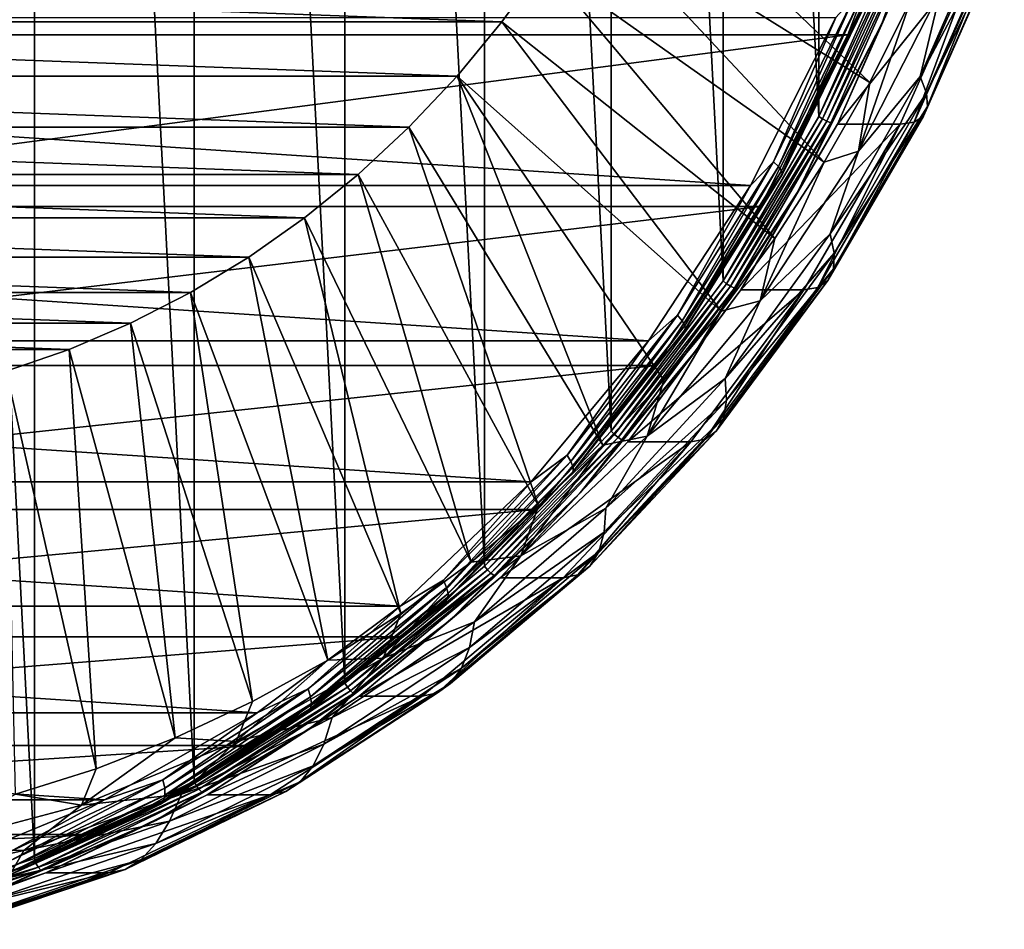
# Model space of a CAD drawing. Header units: metres. Extents: x -27 to 251, y -27 to 27.
# Tile 43 of 53: x 237 to 250, y -22 to -10. Entities that reach past the tile are written whole.
import ezdxf

# ---------------------------------------------------------------- set-up
doc = ezdxf.new("R2010")
doc.units = ezdxf.units.M
doc.layers.add('solid_10271033', color=7, linetype='CONTINUOUS')

msp = doc.modelspace()

# ---------------------------------------------------------------- linework, layer by layer
at = {"layer": 'solid_10271033'}
for points in [[(234.844635, -21.716181, 163.473755), (237.046341, -20.978384, 164.644424), (234.844772, 21.716145, 163.473831)], [(237.046341, -20.978384, 164.644424), (237.046463, 20.978334, 164.644501), (234.844772, 21.716145, 163.473831)], [(237.046341, -20.978384, 164.644424), (239.157166, -19.955379, 165.766769), (237.046463, 20.978334, 164.644501)], [(239.157166, -19.955379, 165.766769), (239.157272, 19.955317, 165.76683), (237.046463, 20.978334, 164.644501)], [(239.157166, -19.955379, 165.766769), (241.1483, -18.661196, 166.825485), (239.157272, 19.955317, 165.76683)], [(241.1483, -18.661196, 166.825485), (241.148392, 18.661125, 166.825531), (239.157272, 19.955317, 165.76683)], [(241.1483, -18.661196, 166.825485), (242.992661, -17.113562, 167.806137), (241.148392, 18.661125, 166.825531)], [(242.992661, -17.113562, 167.806137), (242.992737, 17.11348, 167.806183), (241.148392, 18.661125, 166.825531)], [(242.992661, -17.113562, 167.806137), (244.665207, -15.333627, 168.69545), (242.992737, 17.11348, 167.806183)], [(244.665207, -15.333627, 168.69545), (244.665283, 15.333535, 168.695496), (242.992737, 17.11348, 167.806183)], [(244.665207, -15.333627, 168.69545), (246.143448, -13.345403, 169.481445), (244.665283, 15.333535, 168.695496)], [(246.143448, -13.345403, 169.481445), (246.143524, 13.345302, 169.481491), (244.665283, 15.333535, 168.695496)], [(246.143448, -13.345403, 169.481445), (247.407578, -11.175467, 170.153595), (246.143524, 13.345302, 169.481491)], [(247.407578, -11.175467, 170.153595), (247.407639, 11.175357, 170.153625), (246.143524, 13.345302, 169.481491)], [(247.407578, -11.175467, 170.153595), (248.440247, -8.853428, 170.702667), (247.407639, 11.175357, 170.153625)], [(248.081665, -10.724954, 165.570419), (244.281769, -8.360713, 161.582901), (244.740662, -7.524947, 161.826904)], [(248.624847, -9.6342, 165.859238), (248.081665, -10.724954, 165.570419), (244.740662, -7.524947, 161.826904)], [(248.247757, -9.937389, 170.443817), (248.695892, -8.933786, 170.612091), (249.133011, -7.569026, 170.914505)], [(248.247757, -9.937389, 170.443817), (249.133011, -7.569026, 170.914505), (248.609695, -8.918608, 170.699463)], [(248.708435, -7.695418, 171.638077), (232.511658, -7.695418, 202.099762), (231.596619, -10.097953, 201.613235)], [(247.793396, -10.097954, 171.151535), (248.708435, -7.695418, 171.638077), (231.596619, -10.097953, 201.613235)], [(247.986328, -9.754992, 171.107559), (248.708435, -7.695418, 171.638077), (247.793396, -10.097954, 171.151535)], [(247.481323, -11.776572, 165.251221), (243.774521, -9.162437, 161.313187), (244.281769, -8.360713, 161.582901)], [(248.081665, -10.724954, 165.570419), (247.481323, -11.776572, 165.251221), (244.281769, -8.360713, 161.582901)], [(249.717194, -8.431692, 166.912537), (248.747894, -10.648702, 166.397156), (249.021469, -9.502595, 166.264709)], [(249.824982, -8.604835, 167.321762), (248.747894, -10.648702, 166.397156), (249.717194, -8.431692, 166.912537)], [(249.824982, -8.604835, 167.321762), (248.830597, -10.865265, 166.793045), (248.747894, -10.648702, 166.397156)], [(249.859772, -8.745487, 167.754517), (248.830597, -10.865265, 166.793045), (249.824982, -8.604835, 167.321762)], [(249.859772, -8.745487, 167.754517), (248.845016, -11.041178, 167.214951), (248.830597, -10.865265, 166.793045)], [(249.820343, -8.849307, 168.196426), (248.845016, -11.041178, 167.214951), (249.859772, -8.745487, 167.754517)], [(248.494431, -8.878846, 170.720474), (248.440247, -8.853428, 170.702667), (247.407578, -11.175467, 170.153595)], [(247.458786, -11.207314, 170.1698), (248.494431, -8.878846, 170.720474), (247.407578, -11.175467, 170.153595)], [(248.553009, -8.901014, 170.719452), (248.494431, -8.878846, 170.720474), (247.458786, -11.207314, 170.1698)], [(247.514771, -11.235296, 170.167419), (248.553009, -8.901014, 170.719452), (247.458786, -11.207314, 170.1698)], [(248.609695, -8.918608, 170.699463), (248.553009, -8.901014, 170.719452), (247.514771, -11.235296, 170.167419)], [(247.569412, -11.257504, 170.146332), (248.609695, -8.918608, 170.699463), (247.514771, -11.235296, 170.167419)], [(248.247757, -9.937389, 170.443817), (248.609695, -8.918608, 170.699463), (247.569412, -11.257504, 170.146332)], [(249.527985, -8.933789, 169.04715), (248.695892, -8.933786, 170.612091), (247.653839, -11.276659, 170.058029)], [(248.247757, -9.937389, 170.443817), (247.653839, -11.276659, 170.058029), (248.695892, -8.933786, 170.612091)], [(248.485931, -11.276667, 168.493088), (249.527985, -8.933789, 169.04715), (247.653839, -11.276659, 170.058029)], [(248.669464, -11.249576, 168.080688), (249.527985, -8.933789, 169.04715), (248.485931, -11.276667, 168.493088)], [(249.708328, -8.912111, 168.633072), (249.527985, -8.933789, 169.04715), (248.669464, -11.249576, 168.080688)], [(249.708328, -8.912111, 168.633072), (248.669464, -11.249576, 168.080688), (248.790527, -11.171011, 167.648865)], [(249.820343, -8.849307, 168.196426), (248.790527, -11.171011, 167.648865), (248.845016, -11.041178, 167.214951)], [(249.708328, -8.912111, 168.633072), (248.790527, -11.171011, 167.648865), (249.820343, -8.849307, 168.196426)], [(222.690659, -9.162437, 150.102707), (243.774521, -9.162437, 161.313187), (243.223328, -9.923122, 161.020111)], [(223.241867, -9.923122, 150.395782), (222.690659, -9.162437, 150.102707), (243.223328, -9.923122, 161.020111)], [(246.826019, -12.78522, 164.902786), (243.223328, -9.923122, 161.020111), (243.774521, -9.162437, 161.313187)], [(247.481323, -11.776572, 165.251221), (246.826019, -12.78522, 164.902786), (243.774521, -9.162437, 161.313187)], [(246.810852, -11.773287, 170.08197), (247.635391, -9.869438, 170.501236), (247.870712, -9.601372, 170.645508)], [(246.810852, -11.773287, 170.08197), (247.870712, -9.601372, 170.645508), (246.877701, -11.837533, 170.174011)], [(247.870712, -9.601372, 170.645508), (247.943359, -9.653766, 170.740631), (246.877701, -11.837533, 170.174011)], [(249.021469, -9.502595, 166.264709), (247.933273, -11.634417, 165.686096), (248.624847, -9.6342, 165.859238)], [(248.747894, -10.648702, 166.397156), (247.933273, -11.634417, 165.686096), (249.021469, -9.502595, 166.264709)], [(246.877701, -11.837533, 170.174011), (247.943359, -9.653766, 170.740631), (246.917923, -11.892709, 170.285416)], [(248.003204, -9.733291, 170.979828), (247.986328, -9.754992, 171.107559), (246.9095, -11.961658, 170.535004)], [(246.928772, -11.935047, 170.408539), (248.003204, -9.733291, 170.979828), (246.9095, -11.961658, 170.535004)], [(246.9095, -11.961658, 170.535004), (247.986328, -9.754992, 171.107559), (247.793396, -10.097954, 171.151535)], [(247.943359, -9.653766, 170.740631), (247.988541, -9.698763, 170.854675), (246.917923, -11.892709, 170.285416)], [(246.917923, -11.892709, 170.285416), (247.988541, -9.698763, 170.854675), (246.928772, -11.935047, 170.408539)], [(247.988541, -9.698763, 170.854675), (248.003204, -9.733291, 170.979828), (246.928772, -11.935047, 170.408539)], [(247.933273, -11.634417, 165.686096), (248.081665, -10.724954, 165.570419), (248.624847, -9.6342, 165.859238)], [(246.506027, -12.085884, 169.900757), (214.043793, -12.085865, 152.640274), (212.914444, -9.869418, 152.039795)], [(247.635391, -9.869438, 170.501236), (246.506027, -12.085884, 169.900757), (212.914444, -9.869418, 152.039795)], [(246.810852, -11.773287, 170.08197), (246.506027, -12.085884, 169.900757), (247.635391, -9.869438, 170.501236)], [(223.241867, -9.923122, 150.395782), (243.223328, -9.923122, 161.020111), (242.629227, -10.641574, 160.704224)], [(223.835968, -10.641574, 150.71167), (223.241867, -9.923122, 150.395782), (242.629227, -10.641574, 160.704224)], [(246.118118, -13.74722, 164.526398), (242.629227, -10.641574, 160.704224), (243.223328, -9.923122, 161.020111)], [(246.826019, -12.78522, 164.902786), (246.118118, -13.74722, 164.526398), (243.223328, -9.923122, 161.020111)], [(247.129562, -12.175803, 169.849258), (247.653839, -11.276659, 170.058029), (248.247757, -9.937389, 170.443817)], [(247.129562, -12.175803, 169.849258), (248.247757, -9.937389, 170.443817), (247.569412, -11.257504, 170.146332)], [(247.793396, -10.097954, 171.151535), (231.596619, -10.097953, 201.613235), (230.441498, -12.36393, 200.999039)], [(246.63826, -12.36393, 170.537354), (247.793396, -10.097954, 171.151535), (230.441498, -12.36393, 200.999039)], [(246.9095, -11.961658, 170.535004), (247.793396, -10.097954, 171.151535), (246.63826, -12.36393, 170.537354)], [(223.835968, -10.641574, 150.71167), (242.629227, -10.641574, 160.704224), (241.993973, -11.315304, 160.366455)], [(224.471207, -11.315304, 151.049438), (223.835968, -10.641574, 150.71167), (241.993973, -11.315304, 160.366455)], [(244.55513, -15.517402, 163.695328), (241.993973, -11.315304, 160.366455), (242.629227, -10.641574, 160.704224)], [(245.360245, -14.659057, 164.123413), (244.55513, -15.517402, 163.695328), (242.629227, -10.641574, 160.704224)], [(246.118118, -13.74722, 164.526398), (245.360245, -14.659057, 164.123413), (242.629227, -10.641574, 160.704224)], [(248.747894, -10.648702, 166.397156), (247.560471, -12.725173, 165.765793), (247.933273, -11.634417, 165.686096)], [(248.830597, -10.865265, 166.793045), (247.560471, -12.725173, 165.765793), (248.747894, -10.648702, 166.397156)], [(247.933273, -11.634417, 165.686096), (247.481323, -11.776572, 165.251221), (248.081665, -10.724954, 165.570419)], [(248.830597, -10.865265, 166.793045), (247.612732, -12.98077, 166.145493), (247.560471, -12.725173, 165.765793)], [(248.845016, -11.041178, 167.214951), (247.612732, -12.98077, 166.145493), (248.830597, -10.865265, 166.793045)], [(248.845016, -11.041178, 167.214951), (247.602402, -13.188368, 166.554245), (247.612732, -12.98077, 166.145493)], [(248.790527, -11.171011, 167.648865), (247.602402, -13.188368, 166.554245), (248.845016, -11.041178, 167.214951)], [(247.458786, -11.207314, 170.1698), (247.407578, -11.175467, 170.153595), (246.143448, -13.345403, 169.481445)], [(248.790527, -11.171011, 167.648865), (247.529617, -13.341568, 166.978424), (247.602402, -13.188368, 166.554245)], [(248.669464, -11.249576, 168.080688), (247.529617, -13.341568, 166.978424), (248.790527, -11.171011, 167.648865)], [(224.471207, -11.315304, 151.049438), (241.993973, -11.315304, 160.366455), (241.32193, -11.940067, 160.009125)], [(225.143265, -11.940067, 151.406769), (224.471207, -11.315304, 151.049438), (241.32193, -11.940067, 160.009125)], [(243.705734, -16.319118, 163.243698), (241.32193, -11.940067, 160.009125), (241.993973, -11.315304, 160.366455)], [(244.55513, -15.517402, 163.695328), (243.705734, -16.319118, 163.243698), (241.993973, -11.315304, 160.366455)], [(246.190872, -13.383431, 169.495636), (247.458786, -11.207314, 170.1698), (246.143448, -13.345403, 169.481445)], [(247.514771, -11.235296, 170.167419), (247.458786, -11.207314, 170.1698), (246.190872, -13.383431, 169.495636)], [(246.243683, -13.416846, 169.491577), (247.514771, -11.235296, 170.167419), (246.190872, -13.383431, 169.495636)], [(247.569412, -11.257504, 170.146332), (247.514771, -11.235296, 170.167419), (246.243683, -13.416846, 169.491577)], [(246.295822, -13.443366, 169.469147), (247.569412, -11.257504, 170.146332), (246.243683, -13.416846, 169.491577)], [(247.129562, -12.175803, 169.849258), (247.569412, -11.257504, 170.146332), (246.295822, -13.443366, 169.469147)], [(248.485931, -11.276667, 168.493088), (247.653839, -11.276659, 170.058029), (246.378082, -13.466236, 169.379684)], [(247.129562, -12.175803, 169.849258), (246.378082, -13.466236, 169.379684), (247.653839, -11.276659, 170.058029)], [(247.210159, -13.466249, 167.814743), (248.485931, -11.276667, 168.493088), (246.378082, -13.466236, 169.379684)], [(247.397568, -13.434311, 167.404404), (248.485931, -11.276667, 168.493088), (247.210159, -13.466249, 167.814743)], [(248.669464, -11.249576, 168.080688), (248.485931, -11.276667, 168.493088), (247.397568, -13.434311, 167.404404)], [(248.669464, -11.249576, 168.080688), (247.397568, -13.434311, 167.404404), (247.529617, -13.341568, 166.978424)], [(247.933273, -11.634417, 165.686096), (246.633698, -13.608553, 164.995102), (247.481323, -11.776572, 165.251221)], [(247.560471, -12.725173, 165.765793), (246.633698, -13.608553, 164.995102), (247.933273, -11.634417, 165.686096)], [(245.542923, -13.797146, 169.407806), (246.506027, -12.085884, 169.900757), (246.810852, -11.773287, 170.08197)], [(245.542923, -13.797146, 169.407806), (246.810852, -11.773287, 170.08197), (245.602859, -13.872436, 169.49617)], [(246.810852, -11.773287, 170.08197), (246.877701, -11.837533, 170.174011), (245.602859, -13.872436, 169.49617)], [(246.633698, -13.608553, 164.995102), (246.826019, -12.78522, 164.902786), (247.481323, -11.776572, 165.251221)], [(225.143265, -11.940067, 151.406769), (241.32193, -11.940067, 160.009125), (240.615173, -12.51364, 159.633331)], [(225.850006, -12.51364, 151.782562), (225.143265, -11.940067, 151.406769), (240.615173, -12.51364, 159.633331)], [(242.815155, -17.061285, 162.770172), (240.615173, -12.51364, 159.633331), (241.32193, -11.940067, 160.009125)], [(243.705734, -16.319118, 163.243698), (242.815155, -17.061285, 162.770172), (241.32193, -11.940067, 160.009125)], [(245.602859, -13.872436, 169.49617), (246.877701, -11.837533, 170.174011), (245.637146, -13.937098, 169.604416)], [(246.928772, -11.935047, 170.408539), (246.9095, -11.961658, 170.535004), (245.621292, -14.017899, 169.850052)], [(245.643433, -13.986713, 169.725113), (246.928772, -11.935047, 170.408539), (245.621292, -14.017899, 169.850052)], [(245.621292, -14.017899, 169.850052), (246.9095, -11.961658, 170.535004), (246.63826, -12.36393, 170.537354)], [(246.877701, -11.837533, 170.174011), (246.917923, -11.892709, 170.285416), (245.637146, -13.937098, 169.604416)], [(245.637146, -13.937098, 169.604416), (246.917923, -11.892709, 170.285416), (245.643433, -13.986713, 169.725113)], [(246.917923, -11.892709, 170.285416), (246.928772, -11.935047, 170.408539), (245.643433, -13.986713, 169.725113)], [(245.157196, -14.138643, 169.183563), (215.392639, -14.138625, 153.357468), (214.043793, -12.085865, 152.640274)], [(246.506027, -12.085884, 169.900757), (245.157196, -14.138643, 169.183563), (214.043793, -12.085865, 152.640274)], [(245.542923, -13.797146, 169.407806), (245.157196, -14.138643, 169.183563), (246.506027, -12.085884, 169.900757)], [(245.793045, -14.254996, 169.138611), (246.378082, -13.466236, 169.379684), (247.129562, -12.175803, 169.849258)], [(245.793045, -14.254996, 169.138611), (247.129562, -12.175803, 169.849258), (246.295822, -13.443366, 169.469147)], [(246.63826, -12.36393, 170.537354), (230.441498, -12.36393, 200.999039), (229.06192, -14.462702, 200.265503)], [(245.258682, -14.462703, 169.803802), (246.63826, -12.36393, 170.537354), (229.06192, -14.462702, 200.265503)], [(245.621292, -14.017899, 169.850052), (246.63826, -12.36393, 170.537354), (245.258682, -14.462703, 169.803802)], [(225.850006, -12.51364, 151.782562), (240.615173, -12.51364, 159.633331), (239.877106, -13.033378, 159.240891)], [(226.588089, -13.033378, 152.175003), (225.850006, -12.51364, 151.782562), (239.877106, -13.033378, 159.240891)], [(241.886627, -17.741198, 162.276474), (239.877106, -13.033378, 159.240891), (240.615173, -12.51364, 159.633331)], [(242.815155, -17.061285, 162.770172), (241.886627, -17.741198, 162.276474), (240.615173, -12.51364, 159.633331)], [(247.560471, -12.725173, 165.765793), (246.170624, -14.6337, 165.026794), (246.633698, -13.608553, 164.995102)], [(247.612732, -12.98077, 166.145493), (246.170624, -14.6337, 165.026794), (247.560471, -12.725173, 165.765793)], [(246.633698, -13.608553, 164.995102), (246.118118, -13.74722, 164.526398), (246.826019, -12.78522, 164.902786)], [(247.612732, -12.98077, 166.145493), (246.187622, -14.923131, 165.387741), (246.170624, -14.6337, 165.026794)], [(247.602402, -13.188368, 166.554245), (246.187622, -14.923131, 165.387741), (247.612732, -12.98077, 166.145493)], [(226.588089, -13.033378, 152.175003), (239.877106, -13.033378, 159.240891), (239.109314, -13.498235, 158.832657)], [(227.355865, -13.498235, 152.583237), (226.588089, -13.033378, 152.175003), (239.109314, -13.498235, 158.832657)], [(240.923553, -18.35638, 161.764389), (239.109314, -13.498235, 158.832657), (239.877106, -13.033378, 159.240891)], [(241.886627, -17.741198, 162.276474), (240.923553, -18.35638, 161.764389), (239.877106, -13.033378, 159.240891)], [(247.602402, -13.188368, 166.554245), (246.148636, -15.158179, 165.781265), (246.187622, -14.923131, 165.387741)], [(247.529617, -13.341568, 166.978424), (246.148636, -15.158179, 165.781265), (247.602402, -13.188368, 166.554245)], [(246.190872, -13.383431, 169.495636), (246.143448, -13.345403, 169.481445), (244.665207, -15.333627, 168.69545)], [(244.707932, -15.377613, 168.707153), (246.190872, -13.383431, 169.495636), (244.665207, -15.333627, 168.69545)], [(246.243683, -13.416846, 169.491577), (246.190872, -13.383431, 169.495636), (244.707932, -15.377613, 168.707153)], [(247.529617, -13.341568, 166.978424), (246.054703, -15.331612, 166.194199), (246.148636, -15.158179, 165.781265)], [(247.397568, -13.434311, 167.404404), (246.054703, -15.331612, 166.194199), (247.529617, -13.341568, 166.978424)], [(227.355865, -13.498235, 152.583237), (239.109314, -13.498235, 158.832657), (238.317719, -13.904414, 158.411758)], [(228.147461, -13.904414, 153.004135), (227.355865, -13.498235, 152.583237), (238.317719, -13.904414, 158.411758)], [(239.929413, -18.904587, 161.235794), (238.317719, -13.904414, 158.411758), (239.109314, -13.498235, 158.832657)], [(240.923553, -18.35638, 161.764389), (239.929413, -18.904587, 161.235794), (239.109314, -13.498235, 158.832657)], [(244.75705, -15.416007, 168.701111), (246.243683, -13.416846, 169.491577), (244.707932, -15.377613, 168.707153)], [(246.295822, -13.443366, 169.469147), (246.243683, -13.416846, 169.491577), (244.75705, -15.416007, 168.701111)], [(244.806244, -15.446479, 168.677124), (246.295822, -13.443366, 169.469147), (244.75705, -15.416007, 168.701111)], [(245.793045, -14.254996, 169.138611), (246.295822, -13.443366, 169.469147), (244.806244, -15.446479, 168.677124)], [(247.210159, -13.466249, 167.814743), (246.378082, -13.466236, 169.379684), (244.885971, -15.472758, 168.586319)], [(245.793045, -14.254996, 169.138611), (244.885971, -15.472758, 168.586319), (246.378082, -13.466236, 169.379684)], [(245.718048, -15.472771, 167.021378), (247.210159, -13.466249, 167.814743), (244.885971, -15.472758, 168.586319)], [(245.909927, -15.436656, 166.613419), (247.210159, -13.466249, 167.814743), (245.718048, -15.472771, 167.021378)], [(247.397568, -13.434311, 167.404404), (247.210159, -13.466249, 167.814743), (245.909927, -15.436656, 166.613419)], [(247.397568, -13.434311, 167.404404), (245.909927, -15.436656, 166.613419), (246.054703, -15.331612, 166.194199)], [(246.633698, -13.608553, 164.995102), (245.140335, -15.398248, 164.201065), (246.118118, -13.74722, 164.526398)], [(246.170624, -14.6337, 165.026794), (245.140335, -15.398248, 164.201065), (246.633698, -13.608553, 164.995102)], [(245.140335, -15.398248, 164.201065), (245.360245, -14.659057, 164.123413), (246.118118, -13.74722, 164.526398)], [(228.147461, -13.904414, 153.004135), (238.317719, -13.904414, 158.411758), (237.504425, -14.251122, 157.979324)], [(228.960754, -14.251122, 153.436569), (228.147461, -13.904414, 153.004135), (237.504425, -14.251122, 157.979324)], [(238.907867, -19.383814, 160.692627), (237.504425, -14.251122, 157.979324), (238.317719, -13.904414, 158.411758)], [(239.929413, -18.904587, 161.235794), (238.907867, -19.383814, 160.692627), (238.317719, -13.904414, 158.411758)], [(244.082901, -15.647498, 168.6315), (245.157196, -14.138643, 169.183563), (245.542923, -13.797146, 169.407806)], [(244.082901, -15.647498, 168.6315), (245.542923, -13.797146, 169.407806), (244.134872, -15.732885, 168.715637)], [(245.542923, -13.797146, 169.407806), (245.602859, -13.872436, 169.49617), (244.134872, -15.732885, 168.715637)], [(244.134872, -15.732885, 168.715637), (245.602859, -13.872436, 169.49617), (244.162323, -15.806218, 168.820221)], [(245.602859, -13.872436, 169.49617), (245.637146, -13.937098, 169.604416), (244.162323, -15.806218, 168.820221)], [(245.643433, -13.986713, 169.725113), (245.621292, -14.017899, 169.850052), (244.137909, -15.897856, 169.061325)], [(244.163361, -15.862489, 168.938141), (245.643433, -13.986713, 169.725113), (244.137909, -15.897856, 169.061325)], [(244.137909, -15.897856, 169.061325), (245.621292, -14.017899, 169.850052), (245.258682, -14.462703, 169.803802)], [(244.162323, -15.806218, 168.820221), (245.637146, -13.937098, 169.604416), (244.163361, -15.862489, 168.938141)], [(245.637146, -13.937098, 169.604416), (245.643433, -13.986713, 169.725113), (244.163361, -15.862489, 168.938141)], [(243.607254, -15.99988, 168.359436), (216.942581, -15.999864, 154.18158), (215.392639, -14.138625, 153.357468)], [(245.157196, -14.138643, 169.183563), (243.607254, -15.99988, 168.359436), (215.392639, -14.138625, 153.357468)], [(244.082901, -15.647498, 168.6315), (243.607254, -15.99988, 168.359436), (245.157196, -14.138643, 169.183563)], [(228.960754, -14.251122, 153.436569), (237.504425, -14.251122, 157.979324), (236.671509, -14.537226, 157.536453)], [(237.862625, -19.792311, 160.136856), (236.671509, -14.537226, 157.536453), (237.504425, -14.251122, 157.979324)], [(238.907867, -19.383814, 160.692627), (237.862625, -19.792311, 160.136856), (237.504425, -14.251122, 157.979324)], [(244.255661, -16.147781, 168.321182), (244.885971, -15.472758, 168.586319), (245.793045, -14.254996, 169.138611)], [(244.255661, -16.147781, 168.321182), (245.793045, -14.254996, 169.138611), (244.806244, -15.446479, 168.677124)], [(245.258682, -14.462703, 169.803802), (229.06192, -14.462702, 200.265503), (227.476532, -16.365892, 199.422531)], [(243.673294, -16.365892, 168.960846), (245.258682, -14.462703, 169.803802), (227.476532, -16.365892, 199.422531)], [(237.862625, -19.792311, 160.136856), (236.797501, -20.128582, 159.570526), (236.671509, -14.537226, 157.536453)], [(244.137909, -15.897856, 169.061325), (245.258682, -14.462703, 169.803802), (243.673294, -16.365892, 168.960846)], [(245.140335, -15.398248, 164.201065), (244.55513, -15.517402, 163.695328), (245.360245, -14.659057, 164.123413)], [(246.170624, -14.6337, 165.026794), (244.596664, -16.349096, 164.189911), (245.140335, -15.398248, 164.201065)], [(246.187622, -14.923131, 165.387741), (244.596664, -16.349096, 164.189911), (246.170624, -14.6337, 165.026794)], [(246.187622, -14.923131, 165.387741), (244.57428, -16.666439, 164.529907), (244.596664, -16.349096, 164.189911)], [(246.148636, -15.158179, 165.781265), (244.57428, -16.666439, 164.529907), (246.187622, -14.923131, 165.387741)], [(246.148636, -15.158179, 165.781265), (244.503296, -16.92412, 164.906418), (244.57428, -16.666439, 164.529907)], [(246.054703, -15.331612, 166.194199), (244.503296, -16.92412, 164.906418), (246.148636, -15.158179, 165.781265)], [(244.707932, -15.377613, 168.707153), (244.665207, -15.333627, 168.69545), (242.992661, -17.113562, 167.806137)], [(246.054703, -15.331612, 166.194199), (244.385712, -17.114214, 165.306793), (244.503296, -16.92412, 164.906418)], [(245.909927, -15.436656, 166.613419), (244.385712, -17.114214, 165.306793), (246.054703, -15.331612, 166.194199)], [(243.030136, -17.16275, 167.815048), (244.707932, -15.377613, 168.707153), (242.992661, -17.113562, 167.806137)], [(244.75705, -15.416007, 168.701111), (244.707932, -15.377613, 168.707153), (243.030136, -17.16275, 167.815048)], [(243.075058, -17.205603, 167.806778), (244.75705, -15.416007, 168.701111), (243.030136, -17.16275, 167.815048)], [(244.806244, -15.446479, 168.677124), (244.75705, -15.416007, 168.701111), (243.075058, -17.205603, 167.806778)], [(243.120926, -17.239611, 167.781021), (244.806244, -15.446479, 168.677124), (243.075058, -17.205603, 167.806778)], [(244.255661, -16.147781, 168.321182), (244.806244, -15.446479, 168.677124), (243.120926, -17.239611, 167.781021)], [(245.718048, -15.472771, 167.021378), (244.885971, -15.472758, 168.586319), (243.197784, -17.268953, 167.68869)], [(244.255661, -16.147781, 168.321182), (243.197784, -17.268953, 167.68869), (244.885971, -15.472758, 168.586319)], [(244.029877, -17.268955, 166.123749), (245.718048, -15.472771, 167.021378), (243.197784, -17.268953, 167.68869)], [(245.140335, -15.398248, 164.201065), (243.473434, -16.979246, 163.314758), (244.55513, -15.517402, 163.695328)], [(244.596664, -16.349096, 164.189911), (243.473434, -16.979246, 163.314758), (245.140335, -15.398248, 164.201065)], [(244.22673, -17.229425, 165.718445), (245.718048, -15.472771, 167.021378), (244.029877, -17.268955, 166.123749)], [(245.909927, -15.436656, 166.613419), (245.718048, -15.472771, 167.021378), (244.22673, -17.229425, 165.718445)], [(245.909927, -15.436656, 166.613419), (244.22673, -17.229425, 165.718445), (244.385712, -17.114214, 165.306793)], [(243.473434, -16.979246, 163.314758), (243.705734, -16.319118, 163.243698), (244.55513, -15.517402, 163.695328)], [(242.449142, -17.301073, 167.762802), (243.607254, -15.99988, 168.359436), (244.082901, -15.647498, 168.6315)], [(242.449142, -17.301073, 167.762802), (244.082901, -15.647498, 168.6315), (242.492203, -17.395485, 167.842209)], [(244.082901, -15.647498, 168.6315), (244.134872, -15.732885, 168.715637), (242.492203, -17.395485, 167.842209)], [(242.492203, -17.395485, 167.842209), (244.134872, -15.732885, 168.715637), (242.511978, -17.476566, 167.942734)], [(244.134872, -15.732885, 168.715637), (244.162323, -15.806218, 168.820221), (242.511978, -17.476566, 167.942734)], [(244.163361, -15.862489, 168.938141), (244.137909, -15.897856, 169.061325), (242.478012, -17.577888, 168.178726)], [(242.507141, -17.538784, 168.05751), (244.163361, -15.862489, 168.938141), (242.478012, -17.577888, 168.178726)], [(244.162323, -15.806218, 168.820221), (244.163361, -15.862489, 168.938141), (242.507141, -17.538784, 168.05751)], [(242.511978, -17.476566, 167.942734), (244.162323, -15.806218, 168.820221), (242.507141, -17.538784, 168.05751)], [(241.876846, -17.644819, 167.439377), (218.672974, -17.644804, 155.101654), (216.942581, -15.999864, 154.18158)], [(243.607254, -15.99988, 168.359436), (241.876846, -17.644819, 167.439377), (216.942581, -15.999864, 154.18158)], [(242.449142, -17.301073, 167.762802), (241.876846, -17.644819, 167.439377), (243.607254, -15.99988, 168.359436)], [(242.478012, -17.577888, 168.178726), (244.137909, -15.897856, 169.061325), (243.673294, -16.365892, 168.960846)], [(242.537552, -17.829405, 167.407639), (243.197784, -17.268953, 167.68869), (244.255661, -16.147781, 168.321182)], [(242.537552, -17.829405, 167.407639), (244.255661, -16.147781, 168.321182), (243.120926, -17.239611, 167.781021)], [(243.673294, -16.365892, 168.960846), (227.476532, -16.365892, 199.422531), (225.706772, -18.047762, 198.481537)], [(241.903549, -18.047762, 168.019852), (243.673294, -16.365892, 168.960846), (225.706772, -18.047762, 198.481537)], [(242.478012, -17.577888, 168.178726), (243.673294, -16.365892, 168.960846), (241.903549, -18.047762, 168.019852)], [(243.473434, -16.979246, 163.314758), (242.815155, -17.061285, 162.770172), (243.705734, -16.319118, 163.243698)], [(244.596664, -16.349096, 164.189911), (242.859375, -17.848721, 163.266174), (243.473434, -16.979246, 163.314758)], [(244.57428, -16.666439, 164.529907), (242.859375, -17.848721, 163.266174), (244.596664, -16.349096, 164.189911)], [(244.57428, -16.666439, 164.529907), (242.79422, -18.187443, 163.583435), (242.859375, -17.848721, 163.266174)], [(244.503296, -16.92412, 164.906418), (242.79422, -18.187443, 163.583435), (244.57428, -16.666439, 164.529907)], [(243.473434, -16.979246, 163.314758), (241.655609, -18.330118, 162.348206), (242.815155, -17.061285, 162.770172)], [(242.859375, -17.848721, 163.266174), (241.655609, -18.330118, 162.348206), (243.473434, -16.979246, 163.314758)], [(244.503296, -16.92412, 164.906418), (242.688492, -18.462435, 163.941467), (242.79422, -18.187443, 163.583435)], [(244.385712, -17.114214, 165.306793), (242.688492, -18.462435, 163.941467), (244.503296, -16.92412, 164.906418)], [(243.030136, -17.16275, 167.815048), (242.992661, -17.113562, 167.806137), (241.1483, -18.661196, 166.825485)], [(241.180267, -18.714579, 166.831467), (243.030136, -17.16275, 167.815048), (241.1483, -18.661196, 166.825485)], [(243.075058, -17.205603, 167.806778), (243.030136, -17.16275, 167.815048), (241.180267, -18.714579, 166.831467)], [(241.655609, -18.330118, 162.348206), (241.886627, -17.741198, 162.276474), (242.815155, -17.061285, 162.770172)], [(244.385712, -17.114214, 165.306793), (242.545242, -18.665258, 164.328201), (242.688492, -18.462435, 163.941467)], [(244.22673, -17.229425, 165.718445), (242.545242, -18.665258, 164.328201), (244.385712, -17.114214, 165.306793)], [(241.220581, -18.761305, 166.82074), (243.075058, -17.205603, 167.806778), (241.180267, -18.714579, 166.831467)], [(243.120926, -17.239611, 167.781021), (243.075058, -17.205603, 167.806778), (241.220581, -18.761305, 166.82074)], [(241.262787, -18.798389, 166.79303), (243.120926, -17.239611, 167.781021), (241.220581, -18.761305, 166.82074)], [(242.537552, -17.829405, 167.407639), (243.120926, -17.239611, 167.781021), (241.262787, -18.798389, 166.79303)], [(244.029877, -17.268955, 166.123749), (243.197784, -17.268953, 167.68869), (241.336456, -18.830393, 166.69902)], [(242.537552, -17.829405, 167.407639), (241.336456, -18.830393, 166.69902), (243.197784, -17.268953, 167.68869)], [(242.168564, -18.830387, 165.134079), (244.029877, -17.268955, 166.123749), (241.336456, -18.830393, 166.69902)], [(242.37085, -18.78828, 164.731659), (244.029877, -17.268955, 166.123749), (242.168564, -18.830387, 165.134079)], [(244.22673, -17.229425, 165.718445), (244.029877, -17.268955, 166.123749), (242.37085, -18.78828, 164.731659)], [(244.22673, -17.229425, 165.718445), (242.37085, -18.78828, 164.731659), (242.545242, -18.665258, 164.328201)], [(240.662186, -18.737078, 166.812668), (241.876846, -17.644819, 167.439377), (242.449142, -17.301073, 167.762802)], [(240.662186, -18.737078, 166.812668), (242.449142, -17.301073, 167.762802), (240.69548, -18.839325, 166.886871)], [(242.449142, -17.301073, 167.762802), (242.492203, -17.395485, 167.842209), (240.69548, -18.839325, 166.886871)], [(240.69548, -18.839325, 166.886871), (242.492203, -17.395485, 167.842209), (240.706894, -18.927137, 166.982941)], [(242.492203, -17.395485, 167.842209), (242.511978, -17.476566, 167.942734), (240.706894, -18.927137, 166.982941)], [(242.507141, -17.538784, 168.05751), (242.478012, -17.577888, 168.178726), (240.66246, -19.036869, 167.213379)], [(240.695633, -18.99452, 167.094315), (242.507141, -17.538784, 168.05751), (240.66246, -19.036869, 167.213379)], [(242.511978, -17.476566, 167.942734), (242.507141, -17.538784, 168.05751), (240.695633, -18.99452, 167.094315)], [(240.706894, -18.927137, 166.982941), (242.511978, -17.476566, 167.942734), (240.695633, -18.99452, 167.094315)], [(239.989273, -19.051245, 166.43573), (220.560547, -19.051233, 156.105286), (218.672974, -17.644804, 155.101654)], [(241.876846, -17.644819, 167.439377), (239.989273, -19.051245, 166.43573), (218.672974, -17.644804, 155.101654)], [(240.662186, -18.737078, 166.812668), (239.989273, -19.051245, 166.43573), (241.876846, -17.644819, 167.439377)], [(240.66246, -19.036869, 167.213379), (242.478012, -17.577888, 168.178726), (241.903549, -18.047762, 168.019852)], [(241.655609, -18.330118, 162.348206), (240.923553, -18.35638, 161.764389), (241.886627, -17.741198, 162.276474)], [(240.661148, -19.277878, 166.409943), (241.336456, -18.830393, 166.69902), (242.537552, -17.829405, 167.407639)], [(240.661148, -19.277878, 166.409943), (242.537552, -17.829405, 167.407639), (241.262787, -18.798389, 166.79303)], [(242.859375, -17.848721, 163.266174), (240.981689, -19.112782, 162.267792), (241.655609, -18.330118, 162.348206)], [(242.79422, -18.187443, 163.583435), (240.981689, -19.112782, 162.267792), (242.859375, -17.848721, 163.266174)], [(241.903549, -18.047762, 168.019852), (225.706772, -18.047762, 198.481537), (223.776581, -19.485563, 197.455246)], [(239.973358, -19.485565, 166.993546), (241.903549, -18.047762, 168.019852), (223.776581, -19.485563, 197.455246)], [(240.66246, -19.036869, 167.213379), (241.903549, -18.047762, 168.019852), (239.973358, -19.485565, 166.993546)], [(242.79422, -18.187443, 163.583435), (240.871185, -19.465855, 162.560944), (240.981689, -19.112782, 162.267792)], [(242.688492, -18.462435, 163.941467), (240.871185, -19.465855, 162.560944), (242.79422, -18.187443, 163.583435)], [(241.655609, -18.330118, 162.348206), (239.711456, -19.432558, 161.314484), (240.923553, -18.35638, 161.764389)], [(240.981689, -19.112782, 162.267792), (239.711456, -19.432558, 161.314484), (241.655609, -18.330118, 162.348206)], [(239.711456, -19.432558, 161.314484), (239.929413, -18.904587, 161.235794), (240.923553, -18.35638, 161.764389)], [(242.688492, -18.462435, 163.941467), (240.728638, -19.752439, 162.899399), (240.871185, -19.465855, 162.560944)], [(242.545242, -18.665258, 164.328201), (240.728638, -19.752439, 162.899399), (242.688492, -18.462435, 163.941467)], [(241.180267, -18.714579, 166.831467), (241.1483, -18.661196, 166.825485), (239.157166, -19.955379, 165.766769)], [(239.183502, -20.011999, 165.76976), (241.180267, -18.714579, 166.831467), (239.157166, -19.955379, 165.766769)], [(241.220581, -18.761305, 166.82074), (241.180267, -18.714579, 166.831467), (239.183502, -20.011999, 165.76976)], [(242.545242, -18.665258, 164.328201), (240.558212, -19.963758, 163.271667), (240.728638, -19.752439, 162.899399)], [(242.37085, -18.78828, 164.731659), (240.558212, -19.963758, 163.271667), (242.545242, -18.665258, 164.328201)], [(238.744492, -19.937454, 165.793015), (239.989273, -19.051245, 166.43573), (240.662186, -18.737078, 166.812668)], [(238.744492, -19.937454, 165.793015), (240.662186, -18.737078, 166.812668), (238.767334, -20.046251, 165.861664)], [(240.662186, -18.737078, 166.812668), (240.69548, -18.839325, 166.886871), (238.767334, -20.046251, 165.861664)], [(238.767334, -20.046251, 165.861664), (240.69548, -18.839325, 166.886871), (238.76976, -20.139688, 165.952957)], [(240.69548, -18.839325, 166.886871), (240.706894, -18.927137, 166.982941), (238.76976, -20.139688, 165.952957)], [(239.218826, -20.061964, 165.756393), (241.220581, -18.761305, 166.82074), (239.183502, -20.011999, 165.76976)], [(241.262787, -18.798389, 166.79303), (241.220581, -18.761305, 166.82074), (239.218826, -20.061964, 165.756393)], [(239.25708, -20.10162, 165.726578), (241.262787, -18.798389, 166.79303), (239.218826, -20.061964, 165.756393)], [(240.661148, -19.277878, 166.409943), (241.262787, -18.798389, 166.79303), (239.25708, -20.10162, 165.726578)], [(242.168564, -18.830387, 165.134079), (241.336456, -18.830393, 166.69902), (239.327332, -20.135847, 165.630737)], [(240.159439, -20.135836, 164.065811), (242.168564, -18.830387, 165.134079), (239.327332, -20.135847, 165.630737)], [(240.661148, -19.277878, 166.409943), (239.327332, -20.135847, 165.630737), (241.336456, -18.830393, 166.69902)], [(240.367447, -20.092058, 163.666428), (242.168564, -18.830387, 165.134079), (240.159439, -20.135836, 164.065811)], [(242.37085, -18.78828, 164.731659), (242.168564, -18.830387, 165.134079), (240.367447, -20.092058, 163.666428)], [(242.37085, -18.78828, 164.731659), (240.367447, -20.092058, 163.666428), (240.558212, -19.963758, 163.271667)], [(240.706894, -18.927137, 166.982941), (240.695633, -18.99452, 167.094315), (238.751587, -20.211388, 166.060654)], [(238.76976, -20.139688, 165.952957), (240.706894, -18.927137, 166.982941), (238.751587, -20.211388, 166.060654)], [(239.711456, -19.432558, 161.314484), (238.907867, -19.383814, 160.692627), (239.929413, -18.904587, 161.235794)], [(237.970154, -20.199993, 165.362137), (222.579666, -20.199982, 157.178879), (220.560547, -19.051233, 156.105286)], [(239.989273, -19.051245, 166.43573), (237.970154, -20.199993, 165.362137), (220.560547, -19.051233, 156.105286)], [(238.744492, -19.937454, 165.793015), (237.970154, -20.199993, 165.362137), (239.989273, -19.051245, 166.43573)], [(240.695633, -18.99452, 167.094315), (240.66246, -19.036869, 167.213379), (238.714081, -20.256449, 166.177414)], [(238.751587, -20.211388, 166.060654), (240.695633, -18.99452, 167.094315), (238.714081, -20.256449, 166.177414)], [(238.714081, -20.256449, 166.177414), (240.66246, -19.036869, 167.213379), (239.973358, -19.485565, 166.993546)], [(240.981689, -19.112782, 162.267792), (238.988403, -20.124598, 161.207932), (239.711456, -19.432558, 161.314484)], [(240.871185, -19.465855, 162.560944), (238.988403, -20.124598, 161.207932), (240.981689, -19.112782, 162.267792)], [(238.651001, -20.474258, 165.341125), (239.327332, -20.135847, 165.630737), (240.661148, -19.277878, 166.409943)], [(238.651001, -20.474258, 165.341125), (240.661148, -19.277878, 166.409943), (239.25708, -20.10162, 165.726578)], [(239.973358, -19.485565, 166.993546), (223.776581, -19.485563, 197.455246), (221.712067, -20.659859, 196.357529)], [(237.908844, -20.659859, 165.895828), (239.973358, -19.485565, 166.993546), (221.712067, -20.659859, 196.357529)], [(237.667374, -20.271622, 160.227615), (237.862625, -19.792311, 160.136856), (238.907867, -19.383814, 160.692627)], [(239.711456, -19.432558, 161.314484), (237.667374, -20.271622, 160.227615), (238.907867, -19.383814, 160.692627)], [(238.988403, -20.124598, 161.207932), (237.667374, -20.271622, 160.227615), (239.711456, -19.432558, 161.314484)], [(238.714081, -20.256449, 166.177414), (239.973358, -19.485565, 166.993546), (237.908844, -20.659859, 165.895828)], [(240.871185, -19.465855, 162.560944), (238.830841, -20.484621, 161.476074), (238.988403, -20.124598, 161.207932)], [(240.728638, -19.752439, 162.899399), (238.830841, -20.484621, 161.476074), (240.871185, -19.465855, 162.560944)], [(240.728638, -19.752439, 162.899399), (238.650085, -20.776779, 161.79422), (238.830841, -20.484621, 161.476074)], [(240.558212, -19.963758, 163.271667), (238.650085, -20.776779, 161.79422), (240.728638, -19.752439, 162.899399)], [(237.667374, -20.271622, 160.227615), (236.797501, -20.128582, 159.570526), (237.862625, -19.792311, 160.136856)], [(236.7202, -20.887104, 164.716675), (237.970154, -20.199993, 165.362137), (238.744492, -19.937454, 165.793015)], [(236.7202, -20.887104, 164.716675), (238.744492, -19.937454, 165.793015), (236.731995, -21.001083, 164.779449)], [(238.744492, -19.937454, 165.793015), (238.767334, -20.046251, 165.861664), (236.731995, -21.001083, 164.779449)], [(239.183502, -20.011999, 165.76976), (239.157166, -19.955379, 165.766769), (237.046341, -20.978384, 164.644424)], [(237.066971, -21.037378, 164.644379), (239.183502, -20.011999, 165.76976), (237.046341, -20.978384, 164.644424)], [(239.218826, -20.061964, 165.756393), (239.183502, -20.011999, 165.76976), (237.066971, -21.037378, 164.644379)], [(240.558212, -19.963758, 163.271667), (238.451477, -20.992144, 162.151505), (238.650085, -20.776779, 161.79422)], [(240.367447, -20.092058, 163.666428), (238.451477, -20.992144, 162.151505), (240.558212, -19.963758, 163.271667)], [(237.667374, -20.271622, 160.227615), (235.551025, -20.835938, 159.102341), (236.797501, -20.128582, 159.570526)], [(238.76976, -20.139688, 165.952957), (238.751587, -20.211388, 166.060654), (236.699478, -21.174086, 164.969528)], [(236.72493, -21.098972, 164.865692), (238.76976, -20.139688, 165.952957), (236.699478, -21.174086, 164.969528)], [(238.767334, -20.046251, 165.861664), (238.76976, -20.139688, 165.952957), (236.72493, -21.098972, 164.865692)], [(236.731995, -21.001083, 164.779449), (238.767334, -20.046251, 165.861664), (236.72493, -21.098972, 164.865692)], [(238.988403, -20.124598, 161.207932), (236.905792, -20.870815, 160.100601), (237.667374, -20.271622, 160.227615)], [(238.830841, -20.484621, 161.476074), (236.905792, -20.870815, 160.100601), (238.988403, -20.124598, 161.207932)], [(237.097015, -21.089903, 164.628204), (239.218826, -20.061964, 165.756393), (237.066971, -21.037378, 164.644379)], [(239.25708, -20.10162, 165.726578), (239.218826, -20.061964, 165.756393), (237.097015, -21.089903, 164.628204)], [(237.131058, -21.13159, 164.596161), (239.25708, -20.10162, 165.726578), (237.097015, -21.089903, 164.628204)], [(238.651001, -20.474258, 165.341125), (239.25708, -20.10162, 165.726578), (237.131058, -21.13159, 164.596161)], [(240.159439, -20.135836, 164.065811), (239.327332, -20.135847, 165.630737), (237.197708, -21.167566, 164.498398)], [(238.029816, -21.167559, 162.933472), (240.159439, -20.135836, 164.065811), (237.197708, -21.167566, 164.498398)], [(238.651001, -20.474258, 165.341125), (237.197708, -21.167566, 164.498398), (239.327332, -20.135847, 165.630737)], [(238.243744, -21.123056, 162.537231), (240.159439, -20.135836, 164.065811), (238.029816, -21.167559, 162.933472)], [(240.367447, -20.092058, 163.666428), (240.159439, -20.135836, 164.065811), (238.243744, -21.123056, 162.537231)], [(240.367447, -20.092058, 163.666428), (238.243744, -21.123056, 162.537231), (238.451477, -20.992144, 162.151505)], [(237.970154, -20.199993, 165.362137), (235.846878, -21.07543, 164.233185), (222.579666, -20.199982, 157.178879)], [(236.905792, -20.870815, 160.100601), (235.551025, -20.835938, 159.102341), (237.667374, -20.271622, 160.227615)], [(236.7202, -20.887104, 164.716675), (235.846878, -21.07543, 164.233185), (237.970154, -20.199993, 165.362137)], [(238.751587, -20.211388, 166.060654), (238.714081, -20.256449, 166.177414), (236.657394, -21.221294, 165.083862)], [(236.699478, -21.174086, 164.969528), (238.751587, -20.211388, 166.060654), (236.657394, -21.221294, 165.083862)], [(236.657394, -21.221294, 165.083862), (238.714081, -20.256449, 166.177414), (237.908844, -20.659859, 165.895828)], [(236.533417, -21.402903, 164.215179), (237.197708, -21.167566, 164.498398), (238.651001, -20.474258, 165.341125)], [(236.533417, -21.402903, 164.215179), (238.651001, -20.474258, 165.341125), (237.131058, -21.13159, 164.596161)], [(238.830841, -20.484621, 161.476074), (236.700378, -21.230152, 160.343277), (236.905792, -20.870815, 160.100601)], [(238.650085, -20.776779, 161.79422), (236.700378, -21.230152, 160.343277), (238.830841, -20.484621, 161.476074)], [(237.908844, -20.659859, 165.895828), (221.712067, -20.659859, 196.357529), (219.541153, -21.554762, 195.203217)], [(235.737915, -21.554762, 164.741531), (237.908844, -20.659859, 165.895828), (219.541153, -21.554762, 195.203217)], [(236.657394, -21.221294, 165.083862), (237.908844, -20.659859, 165.895828), (235.737915, -21.554762, 164.741531)], [(238.650085, -20.776779, 161.79422), (236.480804, -21.521679, 160.640793), (236.700378, -21.230152, 160.343277)], [(238.451477, -20.992144, 162.151505), (236.480804, -21.521679, 160.640793), (238.650085, -20.776779, 161.79422)], [(236.905792, -20.870815, 160.100601), (234.761353, -21.341583, 158.960373), (235.551025, -20.835938, 159.102341)], [(236.700378, -21.230152, 160.343277), (234.761353, -21.341583, 158.960373), (236.905792, -20.870815, 160.100601)], [(237.066971, -21.037378, 164.644379), (237.046341, -20.978384, 164.644424), (234.844635, -21.716181, 163.473755)], [(234.859451, -21.776773, 163.470627), (237.066971, -21.037378, 164.644379), (234.844635, -21.716181, 163.473755)], [(237.097015, -21.089903, 164.628204), (237.066971, -21.037378, 164.644379), (234.859451, -21.776773, 163.470627)], [(238.451477, -20.992144, 162.151505), (236.253555, -21.7365, 160.982834), (236.480804, -21.521679, 160.640793)], [(238.243744, -21.123056, 162.537231), (236.253555, -21.7365, 160.982834), (238.451477, -20.992144, 162.151505)], [(234.883987, -21.831144, 163.451508), (237.097015, -21.089903, 164.628204), (234.859451, -21.776773, 163.470627)], [(237.131058, -21.13159, 164.596161), (237.097015, -21.089903, 164.628204), (234.883987, -21.831144, 163.451508)], [(234.913651, -21.874296, 163.417145), (237.131058, -21.13159, 164.596161), (234.883987, -21.831144, 163.451508)], [(236.533417, -21.402903, 164.215179), (237.131058, -21.13159, 164.596161), (234.913651, -21.874296, 163.417145)], [(238.029816, -21.167559, 162.933472), (237.197708, -21.167566, 164.498398), (234.976517, -21.911533, 163.317368)], [(235.808624, -21.91153, 161.752441), (238.029816, -21.167559, 162.933472), (234.976517, -21.911533, 163.317368)], [(236.533417, -21.402903, 164.215179), (234.976517, -21.911533, 163.317368), (237.197708, -21.167566, 164.498398)], [(236.02858, -21.867277, 161.359406), (238.029816, -21.167559, 162.933472), (235.808624, -21.91153, 161.752441)], [(238.243744, -21.123056, 162.537231), (238.029816, -21.167559, 162.933472), (236.02858, -21.867277, 161.359406)], [(238.243744, -21.123056, 162.537231), (236.02858, -21.867277, 161.359406), (236.253555, -21.7365, 160.982834)]]:
    msp.add_3dface(points, dxfattribs=at)

doc.saveas('drawing.dxf')
